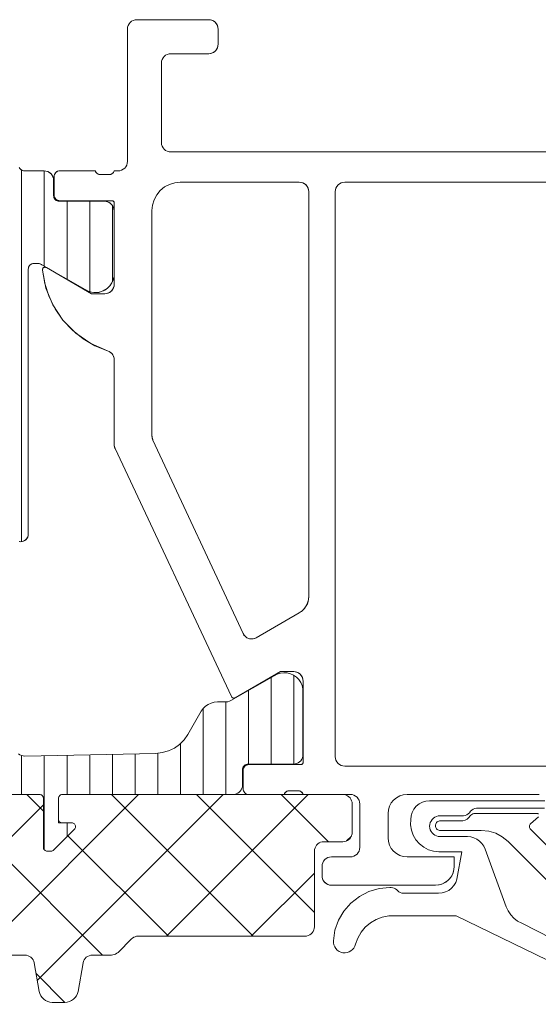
# Model space of a CAD drawing. Header units: metres. Extents: x 69 to 122.5, y -21.4 to -4.6.
# Tile 127 of 250: x 77.3975 to 77.425, y -12.347 to -12.2949. Entities that reach past the tile are written whole.
import ezdxf

# ---------------------------------------------------------------- set-up
doc = ezdxf.new("R2010")
doc.units = ezdxf.units.M
doc.header["$LTSCALE"] = 0.02
doc.layers.add('032_Metallarbeiten-Fenster', color=7, linetype='Continuous', lineweight=5)

msp = doc.modelspace()

# ---------------------------------------------------------------- linework, layer by layer
at = {"layer": '032_Metallarbeiten-Fenster', "color": 251, "linetype": 'Continuous', "lineweight": 9, "true_color": 0x555555}
for p, q in [((77.3976, -12.322532), (77.3976, -12.302874)), ((77.3988, -12.307954), (77.3988, -12.302916)), ((77.4, -12.308647), (77.4, -12.304525)), ((77.4012, -12.309311), (77.4012, -12.304525)), ((77.4024, -12.308784), (77.4024, -12.30474)), ((77.4108, -12.334305), (77.4108, -12.329722)), ((77.412, -12.334304), (77.412, -12.329605)), ((77.4096, -12.334305), (77.4096, -12.330415)), ((77.4084, -12.335915), (77.4084, -12.331015)), ((77.4072, -12.335915), (77.4072, -12.331376)), ((77.406, -12.335915), (77.406, -12.333222)), ((77.3976, -12.335915), (77.3976, -12.333856)), ((77.3988, -12.338847), (77.3988, -12.333859)), ((77.4, -12.335915), (77.4, -12.333834)), ((77.4012, -12.335915), (77.4012, -12.33381)), ((77.4024, -12.335915), (77.4024, -12.333785)), ((77.4036, -12.335915), (77.4036, -12.333761)), ((77.4048, -12.335915), (77.4048, -12.333728)), ((77.401881, -12.344415), (77.393381, -12.335915)), ((77.39592, -12.34378), (77.403784, -12.335915)), ((77.39875, -12.336794), (77.397871, -12.335915)), ((77.398426, -12.345764), (77.408274, -12.335915)), ((77.409861, -12.343415), (77.402361, -12.335915)), ((77.405264, -12.343415), (77.412764, -12.335915)), ((77.413099, -12.342163), (77.406851, -12.335915)), ((77.413841, -12.338415), (77.411341, -12.335915)), ((77.391794, -12.343415), (77.39875, -12.336459)), ((77.4, -12.338148), (77.4, -12.337415)), ((77.405371, -12.343415), (77.400052, -12.338096)), ((77.414798, -12.338372), (77.415055, -12.338114)), ((77.409755, -12.343415), (77.413099, -12.340071)), ((77.399891, -12.346915), (77.398359, -12.345383))]:
    msp.add_line(p, q, dxfattribs=at)
at = {"layer": '032_Metallarbeiten-Fenster', "lineweight": 13}
for points in [[(77.4315, -12.301915), (77.405499, -12.301915), (77.405499, -12.301915), (77.405402, -12.301906), (77.405308, -12.301877), (77.405222, -12.301831), (77.405146, -12.301769), (77.405084, -12.301693), (77.405038, -12.301606), (77.405009, -12.301513), (77.405, -12.301415), (77.405, -12.297215), (77.405, -12.297215), (77.405009, -12.297118), (77.405038, -12.297024), (77.405084, -12.296937), (77.405146, -12.296862), (77.405222, -12.296799), (77.405308, -12.296753), (77.405402, -12.296725), (77.4055, -12.296715), (77.4075, -12.296715), (77.4075, -12.296715), (77.407586, -12.296708), (77.407671, -12.296685), (77.40775, -12.296648), (77.407821, -12.296598), (77.407883, -12.296537), (77.407933, -12.296465), (77.407969, -12.296386), (77.407992, -12.296302), (77.408, -12.296215), (77.408, -12.295415), (77.408, -12.295415), (77.407992, -12.295328), (77.407969, -12.295244), (77.407933, -12.295165), (77.407883, -12.295094), (77.407821, -12.295032), (77.40775, -12.294982), (77.407671, -12.294945), (77.407586, -12.294923), (77.4075, -12.294915), (77.4037, -12.294915), (77.4037, -12.294915), (77.403602, -12.294925), (77.403508, -12.294953), (77.403422, -12.294999), (77.403346, -12.295062), (77.403284, -12.295137), (77.403238, -12.295224), (77.403209, -12.295318), (77.4032, -12.295415), (77.4032, -12.302415), (77.4032, -12.302415), (77.40319, -12.302513), (77.403161, -12.302607), (77.403115, -12.302693), (77.403053, -12.302769), (77.402977, -12.302831), (77.402891, -12.302877), (77.402797, -12.302906), (77.4027, -12.302915), (77.4025, -12.302915), (77.4025, -12.302915), (77.402481, -12.302963), (77.402453, -12.303007), (77.402417, -12.303045), (77.402376, -12.303076), (77.402329, -12.303098), (77.402279, -12.303111), (77.402227, -12.303115), (77.401773, -12.303115), (77.401773, -12.303115), (77.401721, -12.303111), (77.401671, -12.303098), (77.401624, -12.303076), (77.401583, -12.303045), (77.401547, -12.303007), (77.401519, -12.302963), (77.4015, -12.302915), (77.39962, -12.302915), (77.39962, -12.302915), (77.399568, -12.30292), (77.399517, -12.302933), (77.39947, -12.302955), (77.399427, -12.302985), (77.39939, -12.303022), (77.39936, -12.303065), (77.399338, -12.303113), (77.399325, -12.303163), (77.39932, -12.303215), (77.39932, -12.304195), (77.39932, -12.304195), (77.399326, -12.304254), (77.399343, -12.30431), (77.399371, -12.304362), (77.399408, -12.304407), (77.399453, -12.304445), (77.399505, -12.304472), (77.399561, -12.304489), (77.39962, -12.304495), (77.40238, -12.304495), (77.40238, -12.304495), (77.402401, -12.304497), (77.402421, -12.304502), (77.40244, -12.304511), (77.402457, -12.304523), (77.402472, -12.304538), (77.402484, -12.304555), (77.402493, -12.304574), (77.402498, -12.304594), (77.4025, -12.304615), (77.4025, -12.308915), (77.4025, -12.308915), (77.402492, -12.309002), (77.40247, -12.309086), (77.402433, -12.309165), (77.402383, -12.309237), (77.402321, -12.309298), (77.40225, -12.309348), (77.402171, -12.309385), (77.402087, -12.309408), (77.402, -12.309415), (77.4013, -12.309415), (77.398907, -12.308034), (77.398907, -12.308034), (77.398884, -12.308023), (77.39886, -12.308017), (77.398835, -12.308015), (77.39881, -12.308018), (77.398786, -12.308026), (77.398763, -12.308037), (77.398743, -12.308053), (77.398727, -12.308072), (77.398714, -12.308093), (77.398705, -12.308117), (77.3987, -12.308142), (77.398701, -12.308167), (77.398701, -12.308167), (77.398888, -12.309116), (77.399255, -12.310011), (77.399787, -12.310819), (77.400465, -12.31151), (77.401264, -12.312056), (77.402152, -12.312439), (77.402152, -12.312439), (77.402235, -12.312474), (77.40231, -12.312523), (77.402375, -12.312585), (77.402428, -12.312658), (77.402467, -12.312739), (77.402491, -12.312825), (77.4025, -12.312915), (77.4025, -12.317394), (77.4025, -12.317394), (77.402505, -12.317467), (77.402521, -12.317538), (77.402546, -12.317606), (77.408713, -12.330736), (77.408713, -12.330736), (77.408726, -12.330758), (77.408743, -12.330777), (77.408762, -12.330793), (77.408785, -12.330805), (77.408809, -12.330812), (77.408834, -12.330815), (77.40886, -12.330814), (77.408884, -12.330807), (77.408907, -12.330797), (77.4113, -12.329415), (77.412, -12.329415), (77.412, -12.329415), (77.412087, -12.329423), (77.412171, -12.329445), (77.41225, -12.329482), (77.412321, -12.329532), (77.412383, -12.329594), (77.412433, -12.329665), (77.41247, -12.329744), (77.412492, -12.329828), (77.4125, -12.329915), (77.4125, -12.334215), (77.4125, -12.334215), (77.412498, -12.334236), (77.412493, -12.334256), (77.412484, -12.334275), (77.412472, -12.334292), (77.412457, -12.334307), (77.41244, -12.334319), (77.412421, -12.334328), (77.412401, -12.334333), (77.41238, -12.334335), (77.40962, -12.334335), (77.40962, -12.334335), (77.409568, -12.33434), (77.409517, -12.334353), (77.40947, -12.334375), (77.409427, -12.334405), (77.40939, -12.334442), (77.40936, -12.334485), (77.409338, -12.334533), (77.409325, -12.334583), (77.40932, -12.334635), (77.40932, -12.335615), (77.40932, -12.335615), (77.409326, -12.335674), (77.409343, -12.33573), (77.409371, -12.335782), (77.409408, -12.335827), (77.409453, -12.335865), (77.409505, -12.335892), (77.409561, -12.335909), (77.40962, -12.335915), (77.4115, -12.335915), (77.4115, -12.335915), (77.411519, -12.335867), (77.411547, -12.335823), (77.411583, -12.335785), (77.411624, -12.335755), (77.411671, -12.335732), (77.411721, -12.335719), (77.411773, -12.335715), (77.412227, -12.335715), (77.412227, -12.335715), (77.412279, -12.335719), (77.412329, -12.335732), (77.412376, -12.335755), (77.412417, -12.335785), (77.412453, -12.335823), (77.412481, -12.335867), (77.4125, -12.335915), (77.415, -12.335915), (77.415, -12.335915), (77.415097, -12.335925), (77.415191, -12.335953), (77.415277, -12.336), (77.415353, -12.336062), (77.415415, -12.336138), (77.415461, -12.336224), (77.41549, -12.336318), (77.4155, -12.336415), (77.4155, -12.338716), (77.4155, -12.338716), (77.41549, -12.338813), (77.415461, -12.338907), (77.415415, -12.338993), (77.415353, -12.339069), (77.415277, -12.339131), (77.415191, -12.339178), (77.415097, -12.339206), (77.415, -12.339216), (77.414, -12.339216), (77.414, -12.339216), (77.413902, -12.339225), (77.413808, -12.339254), (77.413722, -12.3393), (77.413646, -12.339362), (77.413584, -12.339438), (77.413538, -12.339524), (77.413509, -12.339618), (77.4135, -12.339716), (77.4135, -12.340216), (77.4135, -12.340216), (77.413507, -12.340302), (77.41353, -12.340386), (77.413566, -12.340465), (77.413616, -12.340537), (77.413678, -12.340598), (77.413749, -12.340648), (77.413828, -12.340685), (77.413912, -12.340708), (77.413999, -12.340715), (77.419499, -12.340715), (77.419499, -12.340715), (77.419673, -12.3407), (77.419842, -12.340655), (77.42, -12.340581), (77.420142, -12.340481), (77.420266, -12.340358), (77.420366, -12.340215), (77.420439, -12.340057), (77.420484, -12.339889), (77.420499, -12.339715), (77.4205, -12.339215), (77.418, -12.339215), (77.418, -12.339215), (77.417804, -12.339196), (77.417617, -12.339139), (77.417444, -12.339047), (77.417292, -12.338922), (77.417168, -12.338771), (77.417076, -12.338598), (77.417019, -12.33841), (77.417, -12.338215), (77.417, -12.336915), (77.417, -12.336915), (77.417019, -12.33672), (77.417076, -12.336532), (77.417168, -12.33636), (77.417292, -12.336208), (77.417444, -12.336084), (77.417617, -12.335991), (77.417804, -12.335934), (77.418, -12.335915), (77.425, -12.335915)], [(77.397481, -12.322531), (77.39755, -12.322537), (77.39755, -12.322537), (77.397619, -12.322531), (77.397687, -12.322513), (77.39775, -12.322483), (77.397807, -12.322443), (77.397856, -12.322394), (77.397896, -12.322337), (77.397926, -12.322274), (77.397944, -12.322206), (77.39795, -12.322137), (77.39795, -12.308115), (77.39795, -12.308115), (77.397955, -12.308063), (77.397968, -12.308013), (77.39799, -12.307965), (77.39802, -12.307922), (77.398057, -12.307885), (77.3981, -12.307855), (77.398147, -12.307833), (77.398198, -12.30782), (77.39825, -12.307815), (77.398426, -12.307815), (77.398426, -12.307815), (77.398513, -12.307823), (77.398597, -12.307845), (77.398676, -12.307882), (77.40096, -12.309201), (77.40096, -12.309201), (77.401121, -12.309285), (77.401294, -12.309338), (77.401474, -12.309359), (77.401655, -12.309347), (77.401831, -12.309303), (77.401996, -12.309228), (77.402145, -12.309124), (77.402273, -12.308994), (77.402375, -12.308844), (77.402448, -12.308678), (77.40249, -12.308502), (77.40249, -12.305025), (77.40249, -12.305025), (77.402482, -12.304938), (77.40246, -12.304854), (77.402423, -12.304775), (77.402373, -12.304704), (77.402311, -12.304642), (77.40224, -12.304592), (77.402161, -12.304555), (77.402077, -12.304533), (77.40199, -12.304525), (77.39959, -12.304526), (77.39959, -12.304526), (77.399538, -12.304521), (77.399487, -12.304507), (77.39944, -12.304485), (77.399397, -12.304455), (77.39936, -12.304418), (77.39933, -12.304376), (77.399308, -12.304328), (77.399295, -12.304278), (77.39929, -12.304226), (77.39929, -12.303415), (77.39929, -12.303415), (77.399282, -12.303328), (77.39926, -12.303244), (77.399223, -12.303165), (77.399173, -12.303094), (77.399111, -12.303032), (77.39904, -12.302982), (77.398961, -12.302945), (77.398877, -12.302923), (77.39879, -12.302915), (77.39775, -12.302915), (77.39775, -12.302915), (77.397698, -12.302911), (77.397647, -12.302897), (77.3976, -12.302875), (77.397557, -12.302845), (77.39752, -12.302808), (77.39749, -12.302765)], [(77.432799, -12.303515), (77.4147, -12.303515), (77.4147, -12.303515), (77.414602, -12.303525), (77.414508, -12.303553), (77.414422, -12.303599), (77.414346, -12.303662), (77.414284, -12.303737), (77.414238, -12.303824), (77.414209, -12.303918), (77.4142, -12.304015), (77.4142, -12.333915), (77.4142, -12.333915), (77.414209, -12.334013), (77.414238, -12.334106), (77.414284, -12.334193), (77.414346, -12.334269), (77.414422, -12.334331), (77.414508, -12.334377), (77.414602, -12.334406), (77.4147, -12.334415), (77.432799, -12.334415)], [(77.36395, -12.335915), (77.39855, -12.335915), (77.39855, -12.335915), (77.398585, -12.335918), (77.398618, -12.335927), (77.39865, -12.335942), (77.398679, -12.335962), (77.398703, -12.335987), (77.398723, -12.336015), (77.398738, -12.336047), (77.398747, -12.33608), (77.39875, -12.336115), (77.39875, -12.338715), (77.39875, -12.338715), (77.398753, -12.33875), (77.398762, -12.338784), (77.398777, -12.338815), (77.398797, -12.338844), (77.398821, -12.338868), (77.39885, -12.338888), (77.398882, -12.338903), (77.398915, -12.338912), (77.39895, -12.338915), (77.39915, -12.338915), (77.39915, -12.338915), (77.399189, -12.338911), (77.399227, -12.3389), (77.399261, -12.338881), (77.399291, -12.338857), (77.400391, -12.337757), (77.400391, -12.337757), (77.400416, -12.337726), (77.400435, -12.337692), (77.400446, -12.337654), (77.40045, -12.337615), (77.400446, -12.337576), (77.400435, -12.337539), (77.400416, -12.337504), (77.400391, -12.337474), (77.400361, -12.337449), (77.400327, -12.33743), (77.400289, -12.337419), (77.40025, -12.337415), (77.39975, -12.337415), (77.39975, -12.337415), (77.399711, -12.337411), (77.399673, -12.3374), (77.399639, -12.337381), (77.399609, -12.337357), (77.399584, -12.337326), (77.399565, -12.337292), (77.399554, -12.337254), (77.39955, -12.337215), (77.39955, -12.336115), (77.39955, -12.336115), (77.399553, -12.33608), (77.399562, -12.336047), (77.399577, -12.336015), (77.399597, -12.335987), (77.399621, -12.335962), (77.39965, -12.335942), (77.399682, -12.335927), (77.399715, -12.335918), (77.39975, -12.335915), (77.40879, -12.335915), (77.40879, -12.335915), (77.408877, -12.335908), (77.408961, -12.335885), (77.40904, -12.335848), (77.409111, -12.335798), (77.409173, -12.335737), (77.409223, -12.335665), (77.40926, -12.335586), (77.409282, -12.335502), (77.40929, -12.335415), (77.40929, -12.334605), (77.40929, -12.334605), (77.409295, -12.334553), (77.409308, -12.334502), (77.40933, -12.334455), (77.40936, -12.334412), (77.409397, -12.334375), (77.40944, -12.334345), (77.409487, -12.334323), (77.409538, -12.334309), (77.40959, -12.334305), (77.41199, -12.334305), (77.41199, -12.334305), (77.412077, -12.334298), (77.412161, -12.334275), (77.41224, -12.334238), (77.412311, -12.334188), (77.412373, -12.334127), (77.412423, -12.334055), (77.41246, -12.333976), (77.412482, -12.333892), (77.41249, -12.333805), (77.41249, -12.330329), (77.41249, -12.330329), (77.412448, -12.330152), (77.412375, -12.329986), (77.412273, -12.329836), (77.412145, -12.329707), (77.411996, -12.329603), (77.411831, -12.329527), (77.411655, -12.329483), (77.411474, -12.329471), (77.411294, -12.329492), (77.411121, -12.329546), (77.41096, -12.32963), (77.408676, -12.330948), (77.408676, -12.330948), (77.408595, -12.330986), (77.40851, -12.331008), (77.408421, -12.331015), (77.407969, -12.331015), (77.407969, -12.331015), (77.407795, -12.33103), (77.407626, -12.331076), (77.407469, -12.331149), (77.407326, -12.331249), (77.407202, -12.331372), (77.407102, -12.331515), (77.406396, -12.332739), (77.406396, -12.332739), (77.406201, -12.333019), (77.40596, -12.333262), (77.405682, -12.33346), (77.405374, -12.333609), (77.405045, -12.333702), (77.404705, -12.333738), (77.39776, -12.33388), (77.39776, -12.33388), (77.397672, -12.333874), (77.397586, -12.333853), (77.397506, -12.333817), (77.397433, -12.333767)], [(77.396762, -12.344415), (77.397768, -12.344415), (77.397768, -12.344415), (77.397855, -12.344423), (77.39794, -12.344445), (77.398018, -12.344482), (77.39809, -12.344532), (77.398152, -12.344594), (77.398202, -12.344665), (77.398238, -12.344744), (77.398261, -12.344828), (77.398527, -12.346337), (77.398527, -12.346337), (77.398558, -12.346455), (77.39861, -12.346565), (77.39868, -12.346665), (77.398766, -12.346751), (77.398866, -12.346821), (77.398977, -12.346873), (77.399095, -12.346905), (77.399216, -12.346915), (77.399894, -12.346915), (77.399894, -12.346915), (77.400016, -12.346905), (77.400134, -12.346873), (77.400244, -12.346821), (77.400344, -12.346751), (77.40043, -12.346665), (77.4005, -12.346565), (77.400552, -12.346455), (77.400584, -12.346337), (77.400849, -12.344828), (77.400849, -12.344828), (77.400872, -12.344744), (77.400909, -12.344665), (77.400959, -12.344594), (77.40102, -12.344532), (77.401092, -12.344482), (77.401171, -12.344445), (77.401255, -12.344423), (77.401342, -12.344415), (77.402348, -12.344415), (77.402348, -12.344415), (77.402426, -12.344409), (77.402503, -12.344391), (77.402575, -12.344361), (77.402642, -12.34432), (77.402702, -12.344269), (77.403409, -12.343562), (77.403409, -12.343562), (77.403468, -12.343511), (77.403535, -12.34347), (77.403608, -12.34344), (77.403684, -12.343421), (77.403762, -12.343415), (77.412599, -12.343415), (77.412599, -12.343415), (77.412685, -12.343408), (77.41277, -12.343385), (77.412849, -12.343348), (77.41292, -12.343298), (77.412982, -12.343237), (77.413032, -12.343165), (77.413069, -12.343086), (77.413091, -12.343002), (77.413099, -12.342915), (77.413099, -12.338915), (77.413099, -12.338915), (77.413106, -12.338828), (77.413129, -12.338744), (77.413166, -12.338665), (77.413216, -12.338594), (77.413277, -12.338532), (77.413349, -12.338482), (77.413428, -12.338445), (77.413512, -12.338423), (77.413599, -12.338415), (77.414599, -12.338415), (77.414599, -12.338415), (77.414685, -12.338408), (77.41477, -12.338385), (77.414849, -12.338348), (77.41492, -12.338298), (77.414982, -12.338237), (77.415032, -12.338165), (77.415069, -12.338086), (77.415091, -12.338002), (77.415099, -12.337915), (77.415099, -12.336415), (77.415099, -12.336415), (77.415091, -12.336328), (77.415069, -12.336244), (77.415032, -12.336165), (77.414982, -12.336094), (77.41492, -12.336032), (77.414849, -12.335982), (77.41477, -12.335945), (77.414685, -12.335923), (77.414599, -12.335915), (77.39975, -12.335915), (77.39975, -12.335915), (77.399715, -12.335918), (77.399682, -12.335927), (77.39965, -12.335942), (77.399621, -12.335962), (77.399597, -12.335987), (77.399577, -12.336015), (77.399562, -12.336047), (77.399553, -12.33608), (77.39955, -12.336115), (77.39955, -12.337415), (77.40025, -12.337415), (77.40025, -12.337415), (77.400289, -12.337419), (77.400327, -12.33743), (77.400361, -12.337449), (77.400391, -12.337474), (77.400416, -12.337504), (77.400435, -12.337539), (77.400446, -12.337576), (77.40045, -12.337615), (77.400446, -12.337654), (77.400435, -12.337692), (77.400416, -12.337726), (77.400391, -12.337757), (77.399291, -12.338857), (77.399291, -12.338857), (77.399261, -12.338881), (77.399227, -12.3389), (77.399189, -12.338911), (77.39915, -12.338915), (77.39895, -12.338915), (77.39895, -12.338915), (77.398915, -12.338912), (77.398882, -12.338903), (77.39885, -12.338888), (77.398821, -12.338868), (77.398797, -12.338844), (77.398777, -12.338815), (77.398762, -12.338784), (77.398753, -12.33875), (77.39875, -12.338715), (77.39875, -12.336115), (77.39875, -12.336115), (77.398747, -12.33608), (77.398738, -12.336047), (77.398723, -12.336015), (77.398703, -12.335987), (77.398679, -12.335962), (77.39865, -12.335942), (77.398618, -12.335927), (77.398585, -12.335918), (77.39855, -12.335915), (77.36395, -12.335915)], [(77.430235, -12.347019), (77.420597, -12.342344), (77.417035, -12.342344), (77.417035, -12.342344), (77.41669, -12.342407), (77.416361, -12.342529), (77.416058, -12.342707), (77.415792, -12.342935), (77.415569, -12.343206), (77.415397, -12.343512), (77.415281, -12.343843), (77.415281, -12.343843), (77.415244, -12.343947), (77.415189, -12.344043), (77.415117, -12.344127), (77.415031, -12.344196), (77.414933, -12.344248), (77.414828, -12.344282), (77.414718, -12.344295), (77.414608, -12.344289), (77.414608, -12.344289), (77.414501, -12.344262), (77.4144, -12.344216), (77.41431, -12.344152), (77.414233, -12.344073), (77.414172, -12.343981), (77.414128, -12.343879), (77.414104, -12.343772), (77.4141, -12.343661), (77.4141, -12.343661), (77.414186, -12.343103), (77.414375, -12.342571), (77.41466, -12.342084), (77.415032, -12.34166), (77.415477, -12.341313), (77.41598, -12.341055), (77.416522, -12.340897), (77.417084, -12.340844), (77.417084, -12.340844), (77.417164, -12.340841), (77.417243, -12.340852), (77.417319, -12.340874), (77.41739, -12.340909), (77.417455, -12.340955), (77.417455, -12.340955), (77.41751, -12.341015), (77.417573, -12.341065), (77.417644, -12.341104), (77.41772, -12.34113), (77.4178, -12.341144), (77.419674, -12.341144), (77.419674, -12.341144), (77.419859, -12.341127), (77.420039, -12.341075), (77.420206, -12.340991), (77.420354, -12.340877), (77.420478, -12.340738), (77.420575, -12.340578), (77.420639, -12.340403), (77.420897, -12.338944), (77.419689, -12.338944), (77.419689, -12.338944), (77.419406, -12.338916), (77.419134, -12.338836), (77.418882, -12.338706), (77.418659, -12.338532), (77.418472, -12.338319), (77.418328, -12.338074), (77.418232, -12.337808), (77.418188, -12.337528), (77.418197, -12.337244), (77.418197, -12.337244), (77.418216, -12.337049), (77.418273, -12.336861), (77.418365, -12.336689), (77.41849, -12.336537), (77.418641, -12.336413), (77.418814, -12.33632), (77.419002, -12.336263), (77.419197, -12.336244), (77.425303, -12.336244)], [(77.425269, -12.336644), (77.421684, -12.336644), (77.421593, -12.336661), (77.421507, -12.336694), (77.421429, -12.336743), (77.421361, -12.336805), (77.421361, -12.336805), (77.421308, -12.33688), (77.421242, -12.336944), (77.421164, -12.336994), (77.421079, -12.337028), (77.420989, -12.337045), (77.420897, -12.337044), (77.419747, -12.337044), (77.419747, -12.337044), (77.419651, -12.337052), (77.419559, -12.337077), (77.419472, -12.337118), (77.419393, -12.337173), (77.419325, -12.337241), (77.41927, -12.337319), (77.41923, -12.337406), (77.419205, -12.337499), (77.419197, -12.337594), (77.419197, -12.337594), (77.419205, -12.33769), (77.41923, -12.337782), (77.41927, -12.337869), (77.419325, -12.337948), (77.419393, -12.338015), (77.419472, -12.33807), (77.419559, -12.338111), (77.419651, -12.338136), (77.419747, -12.338144), (77.421197, -12.338144), (77.421197, -12.338144), (77.42137, -12.338159), (77.421539, -12.338204), (77.421697, -12.338278), (77.421839, -12.338378), (77.421963, -12.338501), (77.422063, -12.338644), (77.422136, -12.338802), (77.423246, -12.341855), (77.423246, -12.341855), (77.423349, -12.342079), (77.423487, -12.342283), (77.423657, -12.342462), (77.423854, -12.342611), (77.424073, -12.342725), (77.431229, -12.346379)], [(77.424956, -12.336943), (77.424941, -12.336932), (77.424925, -12.336924), (77.424907, -12.336919), (77.424888, -12.336917), (77.42159, -12.336917), (77.42159, -12.336917), (77.421532, -12.336923), (77.421475, -12.33694), (77.421424, -12.336967), (77.421378, -12.337005), (77.421341, -12.33705), (77.421341, -12.33705), (77.421266, -12.337141), (77.421175, -12.337216), (77.421071, -12.337271), (77.420959, -12.337305), (77.420842, -12.337317), (77.41977, -12.337317), (77.41977, -12.337317), (77.419724, -12.337318), (77.41968, -12.337328), (77.419638, -12.337345), (77.4196, -12.33737), (77.419567, -12.337401), (77.41954, -12.337437), (77.41952, -12.337478), (77.419508, -12.337522), (77.419504, -12.337567), (77.419504, -12.337567), (77.419508, -12.337612), (77.41952, -12.337656), (77.41954, -12.337697), (77.419567, -12.337733), (77.4196, -12.337764), (77.419638, -12.337789), (77.41968, -12.337806), (77.419724, -12.337816), (77.41977, -12.337817), (77.421933, -12.337817), (77.421933, -12.337817), (77.422323, -12.337855), (77.422698, -12.337969), (77.423044, -12.338154), (77.423347, -12.338403), (77.428982, -12.344038)], [(77.427516, -12.340738), (77.424536, -12.337753), (77.424536, -12.337753), (77.424513, -12.337726), (77.424496, -12.337694), (77.424484, -12.33766), (77.424478, -12.337625), (77.424479, -12.337589), (77.424487, -12.337554), (77.4245, -12.33752), (77.424519, -12.33749), (77.424544, -12.337464), (77.424955, -12.337091)]]:
    msp.add_lwpolyline(points, dxfattribs=at)
at = {"layer": '032_Metallarbeiten-Fenster', "linetype": 'Continuous', "lineweight": 13}
for points in [[(77.4315, -12.301915), (77.405499, -12.301915), (77.405402, -12.301906), (77.405308, -12.301877), (77.405222, -12.301831), (77.405146, -12.301769), (77.405084, -12.301693), (77.405038, -12.301606), (77.405009, -12.301513), (77.405, -12.301415), (77.405, -12.297215), (77.405009, -12.297118), (77.405038, -12.297024), (77.405084, -12.296937), (77.405146, -12.296862), (77.405222, -12.296799), (77.405308, -12.296753), (77.405402, -12.296725), (77.4055, -12.296715), (77.4075, -12.296715), (77.407597, -12.296706), (77.407691, -12.296677), (77.407777, -12.296631), (77.407853, -12.296569), (77.407915, -12.296493), (77.407962, -12.296406), (77.40799, -12.296313), (77.408, -12.296215), (77.408, -12.295415), (77.40799, -12.295318), (77.407961, -12.295224), (77.407915, -12.295137), (77.407853, -12.295062), (77.407777, -12.294999), (77.407691, -12.294953), (77.407597, -12.294925), (77.4075, -12.294915), (77.4037, -12.294915), (77.403602, -12.294925), (77.403508, -12.294953), (77.403422, -12.294999), (77.403346, -12.295062), (77.403284, -12.295137), (77.403238, -12.295224), (77.403209, -12.295318), (77.4032, -12.295415), (77.4032, -12.302415), (77.40319, -12.302513), (77.403161, -12.302607), (77.403115, -12.302693), (77.403053, -12.302769), (77.402977, -12.302831), (77.402891, -12.302877), (77.402797, -12.302906), (77.4027, -12.302915), (77.4025, -12.302915), (77.402484, -12.302958), (77.402461, -12.302997), (77.402432, -12.303032), (77.402397, -12.303061), (77.402359, -12.303085), (77.402316, -12.303102), (77.402272, -12.303112), (77.402227, -12.303115), (77.401773, -12.303115), (77.401728, -12.303112), (77.401684, -12.303102), (77.401642, -12.303085), (77.401603, -12.303061), (77.401568, -12.303032), (77.401539, -12.302997), (77.401516, -12.302958), (77.4015, -12.302915), (77.39962, -12.302915), (77.399561, -12.302921), (77.399505, -12.302938), (77.399453, -12.302966), (77.399408, -12.303003), (77.399371, -12.303049), (77.399343, -12.3031), (77.399326, -12.303157), (77.39932, -12.303215), (77.39932, -12.304195), (77.399326, -12.304254), (77.399343, -12.30431), (77.399371, -12.304362), (77.399408, -12.304407), (77.399453, -12.304445), (77.399505, -12.304472), (77.399561, -12.304489), (77.39962, -12.304495), (77.40238, -12.304495), (77.402403, -12.304497), (77.402426, -12.304504), (77.402447, -12.304515), (77.402465, -12.30453), (77.40248, -12.304549), (77.402491, -12.304569), (77.402498, -12.304592), (77.4025, -12.304615), (77.4025, -12.308915), (77.40249, -12.309013), (77.402462, -12.309107), (77.402416, -12.309193), (77.402354, -12.309269), (77.402278, -12.309331), (77.402191, -12.309377), (77.402098, -12.309406), (77.402, -12.309415), (77.4013, -12.309415), (77.398907, -12.308034), (77.398872, -12.308019), (77.398835, -12.308015), (77.398797, -12.308021), (77.398763, -12.308037), (77.398735, -12.308062), (77.398714, -12.308093), (77.398702, -12.308129), (77.398701, -12.308167), (77.398824, -12.308882), (77.39905, -12.309573), (77.399373, -12.310223), (77.399787, -12.310819), (77.400284, -12.31135), (77.400851, -12.311802), (77.401479, -12.312168), (77.402152, -12.312439), (77.402225, -12.312469), (77.402292, -12.31251), (77.402352, -12.312561), (77.402404, -12.31262), (77.402445, -12.312687), (77.402475, -12.31276), (77.402493, -12.312836), (77.4025, -12.312915), (77.4025, -12.317394), (77.4025, -12.317422), (77.402503, -12.317449), (77.402506, -12.317476), (77.402511, -12.317503), (77.402518, -12.317529), (77.402526, -12.317555), (77.402536, -12.317581), (77.402546, -12.317606), (77.408713, -12.330736), (77.408728, -12.33076), (77.408747, -12.330781), (77.408771, -12.330798), (77.408797, -12.330809), (77.408825, -12.330815), (77.408853, -12.330814), (77.408881, -12.330808), (77.408907, -12.330797), (77.4113, -12.329415), (77.412, -12.329415), (77.412098, -12.329425), (77.412191, -12.329453), (77.412278, -12.329499), (77.412354, -12.329562), (77.412416, -12.329637), (77.412462, -12.329724), (77.41249, -12.329818), (77.4125, -12.329915), (77.4125, -12.334215), (77.412498, -12.334239), (77.412491, -12.334261), (77.41248, -12.334282), (77.412465, -12.3343), (77.412447, -12.334315), (77.412426, -12.334326), (77.412403, -12.334333), (77.41238, -12.334335), (77.40962, -12.334335), (77.409561, -12.334341), (77.409505, -12.334358), (77.409453, -12.334386), (77.409408, -12.334423), (77.409371, -12.334469), (77.409343, -12.33452), (77.409326, -12.334577), (77.40932, -12.334635), (77.40932, -12.335615), (77.409326, -12.335674), (77.409343, -12.33573), (77.409371, -12.335782), (77.409408, -12.335827), (77.409453, -12.335865), (77.409505, -12.335892), (77.409561, -12.335909), (77.40962, -12.335915), (77.4115, -12.335915), (77.411516, -12.335873), (77.411539, -12.335834), (77.411568, -12.335799), (77.411603, -12.335769), (77.411642, -12.335745), (77.411684, -12.335728), (77.411728, -12.335718), (77.411773, -12.335715), (77.412227, -12.335715), (77.412272, -12.335718), (77.412316, -12.335728), (77.412359, -12.335745), (77.412397, -12.335769), (77.412432, -12.335799), (77.412461, -12.335834), (77.412484, -12.335873), (77.4125, -12.335915), (77.415, -12.335915), (77.415097, -12.335925), (77.415191, -12.335953), (77.415277, -12.336), (77.415353, -12.336062), (77.415415, -12.336138), (77.415461, -12.336224), (77.41549, -12.336318), (77.4155, -12.336415), (77.4155, -12.338716), (77.41549, -12.338813), (77.415461, -12.338907), (77.415415, -12.338993), (77.415353, -12.339069), (77.415277, -12.339131), (77.415191, -12.339178), (77.415097, -12.339206), (77.415, -12.339216), (77.414, -12.339216), (77.413902, -12.339225), (77.413808, -12.339254), (77.413722, -12.3393), (77.413646, -12.339362), (77.413584, -12.339438), (77.413538, -12.339524), (77.413509, -12.339618), (77.4135, -12.339716), (77.4135, -12.340216), (77.413509, -12.340313), (77.413538, -12.340407), (77.413584, -12.340493), (77.413646, -12.340569), (77.413722, -12.340631), (77.413808, -12.340677), (77.413902, -12.340706), (77.413999, -12.340715), (77.419499, -12.340715), (77.419695, -12.340696), (77.419882, -12.340639), (77.420055, -12.340547), (77.420207, -12.340422), (77.420331, -12.340271), (77.420423, -12.340098), (77.42048, -12.33991), (77.420499, -12.339715), (77.4205, -12.339215), (77.418, -12.339215), (77.417804, -12.339196), (77.417617, -12.339139), (77.417444, -12.339047), (77.417292, -12.338922), (77.417168, -12.338771), (77.417076, -12.338598), (77.417019, -12.33841), (77.417, -12.338215), (77.417, -12.336915), (77.417019, -12.33672), (77.417076, -12.336532), (77.417168, -12.33636), (77.417292, -12.336208), (77.417444, -12.336084), (77.417617, -12.335991), (77.417804, -12.335934), (77.418, -12.335915), (77.425, -12.335915)], [(77.397472, -12.322529), (77.39755, -12.322537), (77.397628, -12.322529), (77.397703, -12.322507), (77.397772, -12.32247), (77.397833, -12.32242), (77.397883, -12.322359), (77.39792, -12.32229), (77.397942, -12.322215), (77.39795, -12.322137), (77.39795, -12.308115), (77.397956, -12.308057), (77.397973, -12.308), (77.398001, -12.307949), (77.398038, -12.307903), (77.398083, -12.307866), (77.398135, -12.307838), (77.398191, -12.307821), (77.39825, -12.307815), (77.398426, -12.307815), (77.398459, -12.307816), (77.398491, -12.307819), (77.398523, -12.307825), (77.398555, -12.307832), (77.398587, -12.307842), (77.398617, -12.307853), (77.398647, -12.307867), (77.398676, -12.307882), (77.40096, -12.309201), (77.401184, -12.309308), (77.401429, -12.309357), (77.401678, -12.309344), (77.401916, -12.309269), (77.402128, -12.309138), (77.402301, -12.308959), (77.402424, -12.308742), (77.40249, -12.308502), (77.40249, -12.305025), (77.40248, -12.304928), (77.402452, -12.304834), (77.402406, -12.304747), (77.402344, -12.304672), (77.402268, -12.304609), (77.402181, -12.304563), (77.402088, -12.304535), (77.40199, -12.304525), (77.39959, -12.304526), (77.399531, -12.30452), (77.399475, -12.304503), (77.399423, -12.304475), (77.399378, -12.304438), (77.399341, -12.304392), (77.399313, -12.30434), (77.399296, -12.304284), (77.39929, -12.304226), (77.39929, -12.303415), (77.39928, -12.303318), (77.399252, -12.303224), (77.399206, -12.303137), (77.399144, -12.303062), (77.399068, -12.302999), (77.398981, -12.302953), (77.398888, -12.302925), (77.39879, -12.302915), (77.39775, -12.302915), (77.397691, -12.302909), (77.397635, -12.302892), (77.397583, -12.302865), (77.397538, -12.302827), (77.397501, -12.302782), (77.397473, -12.30273)], [(77.432799, -12.334415), (77.4147, -12.334415), (77.414602, -12.334406), (77.414508, -12.334377), (77.414422, -12.334331), (77.414346, -12.334269), (77.414284, -12.334193), (77.414238, -12.334106), (77.414209, -12.334013), (77.4142, -12.333915), (77.4142, -12.304015), (77.414209, -12.303918), (77.414238, -12.303824), (77.414284, -12.303737), (77.414346, -12.303662), (77.414422, -12.303599), (77.414508, -12.303553), (77.414602, -12.303525), (77.4147, -12.303515), (77.432799, -12.303515)], [(77.36395, -12.335915), (77.39855, -12.335915), (77.39855, -12.335915), (77.398585, -12.335918), (77.398618, -12.335927), (77.39865, -12.335942), (77.398679, -12.335962), (77.398703, -12.335987), (77.398723, -12.336015), (77.398738, -12.336047), (77.398747, -12.33608), (77.39875, -12.336115), (77.39875, -12.338715), (77.39875, -12.338715), (77.398753, -12.33875), (77.398762, -12.338784), (77.398777, -12.338815), (77.398797, -12.338844), (77.398821, -12.338868), (77.39885, -12.338888), (77.398882, -12.338903), (77.398915, -12.338912), (77.39895, -12.338915), (77.39915, -12.338915), (77.39915, -12.338915), (77.399189, -12.338911), (77.399227, -12.3389), (77.399261, -12.338881), (77.399291, -12.338857), (77.400391, -12.337757), (77.400391, -12.337757), (77.400416, -12.337726), (77.400435, -12.337692), (77.400446, -12.337654), (77.40045, -12.337615), (77.400446, -12.337576), (77.400435, -12.337539), (77.400416, -12.337504), (77.400391, -12.337474), (77.400361, -12.337449), (77.400327, -12.33743), (77.400289, -12.337419), (77.40025, -12.337415), (77.39975, -12.337415), (77.39975, -12.337415), (77.399711, -12.337411), (77.399673, -12.3374), (77.399639, -12.337381), (77.399609, -12.337357), (77.399584, -12.337326), (77.399565, -12.337292), (77.399554, -12.337254), (77.39955, -12.337215), (77.39955, -12.336115), (77.39955, -12.336115), (77.399553, -12.33608), (77.399562, -12.336047), (77.399577, -12.336015), (77.399597, -12.335987), (77.399621, -12.335962), (77.39965, -12.335942), (77.399682, -12.335927), (77.399715, -12.335918), (77.39975, -12.335915), (77.40879, -12.335915), (77.40879, -12.335915), (77.408877, -12.335908), (77.408961, -12.335885), (77.40904, -12.335848), (77.409111, -12.335798), (77.409173, -12.335737), (77.409223, -12.335665), (77.40926, -12.335586), (77.409282, -12.335502), (77.40929, -12.335415), (77.40929, -12.334605), (77.40929, -12.334605), (77.409295, -12.334553), (77.409308, -12.334502), (77.40933, -12.334455), (77.40936, -12.334412), (77.409397, -12.334375), (77.40944, -12.334345), (77.409487, -12.334323), (77.409538, -12.334309), (77.40959, -12.334305), (77.41199, -12.334305), (77.41199, -12.334305), (77.412077, -12.334298), (77.412161, -12.334275), (77.41224, -12.334238), (77.412311, -12.334188), (77.412373, -12.334127), (77.412423, -12.334055), (77.41246, -12.333976), (77.412482, -12.333892), (77.41249, -12.333805), (77.41249, -12.330329), (77.41249, -12.330329), (77.412448, -12.330152), (77.412375, -12.329986), (77.412273, -12.329836), (77.412145, -12.329707), (77.411996, -12.329603), (77.411831, -12.329527), (77.411655, -12.329483), (77.411474, -12.329471), (77.411294, -12.329492), (77.411121, -12.329546), (77.41096, -12.32963), (77.408676, -12.330948), (77.408676, -12.330948), (77.408595, -12.330986), (77.40851, -12.331008), (77.408421, -12.331015), (77.407969, -12.331015), (77.407969, -12.331015), (77.407795, -12.33103), (77.407626, -12.331076), (77.407469, -12.331149), (77.407326, -12.331249), (77.407202, -12.331372), (77.407102, -12.331515), (77.406396, -12.332739), (77.406396, -12.332739), (77.406201, -12.333019), (77.40596, -12.333262), (77.405682, -12.33346), (77.405374, -12.333609), (77.405045, -12.333702), (77.404705, -12.333738), (77.39776, -12.33388), (77.39776, -12.33388), (77.397672, -12.333874), (77.397586, -12.333853), (77.397506, -12.333817), (77.397433, -12.333767)], [(77.396762, -12.344415), (77.397768, -12.344415), (77.397768, -12.344415), (77.397855, -12.344423), (77.39794, -12.344445), (77.398018, -12.344482), (77.39809, -12.344532), (77.398152, -12.344594), (77.398202, -12.344665), (77.398238, -12.344744), (77.398261, -12.344828), (77.398527, -12.346337), (77.398527, -12.346337), (77.398558, -12.346455), (77.39861, -12.346565), (77.39868, -12.346665), (77.398766, -12.346751), (77.398866, -12.346821), (77.398977, -12.346873), (77.399095, -12.346905), (77.399216, -12.346915), (77.399894, -12.346915), (77.399894, -12.346915), (77.400016, -12.346905), (77.400134, -12.346873), (77.400244, -12.346821), (77.400344, -12.346751), (77.40043, -12.346665), (77.4005, -12.346565), (77.400552, -12.346455), (77.400584, -12.346337), (77.400849, -12.344828), (77.400849, -12.344828), (77.400872, -12.344744), (77.400909, -12.344665), (77.400959, -12.344594), (77.40102, -12.344532), (77.401092, -12.344482), (77.401171, -12.344445), (77.401255, -12.344423), (77.401342, -12.344415), (77.402348, -12.344415), (77.402348, -12.344415), (77.402426, -12.344409), (77.402503, -12.344391), (77.402575, -12.344361), (77.402642, -12.34432), (77.402702, -12.344269), (77.403409, -12.343562), (77.403409, -12.343562), (77.403468, -12.343511), (77.403535, -12.34347), (77.403608, -12.34344), (77.403684, -12.343421), (77.403762, -12.343415), (77.412599, -12.343415), (77.412599, -12.343415), (77.412685, -12.343408), (77.41277, -12.343385), (77.412849, -12.343348), (77.41292, -12.343298), (77.412982, -12.343237), (77.413032, -12.343165), (77.413069, -12.343086), (77.413091, -12.343002), (77.413099, -12.342915), (77.413099, -12.338915), (77.413099, -12.338915), (77.413106, -12.338828), (77.413129, -12.338744), (77.413166, -12.338665), (77.413216, -12.338594), (77.413277, -12.338532), (77.413349, -12.338482), (77.413428, -12.338445), (77.413512, -12.338423), (77.413599, -12.338415), (77.414599, -12.338415), (77.414599, -12.338415), (77.414685, -12.338408), (77.41477, -12.338385), (77.414849, -12.338348), (77.41492, -12.338298), (77.414982, -12.338237), (77.415032, -12.338165), (77.415069, -12.338086), (77.415091, -12.338002), (77.415099, -12.337915), (77.415099, -12.336415), (77.415099, -12.336415), (77.415091, -12.336328), (77.415069, -12.336244), (77.415032, -12.336165), (77.414982, -12.336094), (77.41492, -12.336032), (77.414849, -12.335982), (77.41477, -12.335945), (77.414685, -12.335923), (77.414599, -12.335915), (77.39975, -12.335915), (77.39975, -12.335915), (77.399715, -12.335918), (77.399682, -12.335927), (77.39965, -12.335942), (77.399621, -12.335962), (77.399597, -12.335987), (77.399577, -12.336015), (77.399562, -12.336047), (77.399553, -12.33608), (77.39955, -12.336115), (77.39955, -12.337415), (77.40025, -12.337415), (77.40025, -12.337415), (77.400289, -12.337419), (77.400327, -12.33743), (77.400361, -12.337449), (77.400391, -12.337474), (77.400416, -12.337504), (77.400435, -12.337539), (77.400446, -12.337576), (77.40045, -12.337615), (77.400446, -12.337654), (77.400435, -12.337692), (77.400416, -12.337726), (77.400391, -12.337757), (77.399291, -12.338857), (77.399291, -12.338857), (77.399261, -12.338881), (77.399227, -12.3389), (77.399189, -12.338911), (77.39915, -12.338915), (77.39895, -12.338915), (77.39895, -12.338915), (77.398915, -12.338912), (77.398882, -12.338903), (77.39885, -12.338888), (77.398821, -12.338868), (77.398797, -12.338844), (77.398777, -12.338815), (77.398762, -12.338784), (77.398753, -12.33875), (77.39875, -12.338715), (77.39875, -12.336115), (77.39875, -12.336115), (77.398747, -12.33608), (77.398738, -12.336047), (77.398723, -12.336015), (77.398703, -12.335987), (77.398679, -12.335962), (77.39865, -12.335942), (77.398618, -12.335927), (77.398585, -12.335918), (77.39855, -12.335915), (77.36395, -12.335915)]]:
    msp.add_lwpolyline(points, dxfattribs=at)
at = {"layer": '032_Metallarbeiten-Fenster', "lineweight": 13}
msp.add_lwpolyline([(77.404499, -12.305015), (77.404499, -12.316951), (77.404499, -12.316951), (77.404505, -12.317023), (77.404521, -12.317094), (77.404546, -12.317162), (77.409319, -12.327397), (77.409319, -12.327397), (77.409365, -12.327476), (77.409425, -12.327546), (77.409497, -12.327603), (77.409578, -12.327647), (77.409666, -12.327674), (77.409757, -12.327685), (77.409849, -12.32768), (77.409938, -12.327657), (77.410022, -12.327619), (77.412299, -12.326304), (77.412299, -12.326304), (77.412442, -12.326204), (77.412565, -12.326081), (77.412665, -12.325938), (77.412739, -12.32578), (77.412784, -12.325611), (77.412799, -12.325438), (77.412799, -12.304015), (77.412799, -12.304015), (77.412792, -12.303928), (77.412769, -12.303844), (77.412732, -12.303765), (77.412682, -12.303694), (77.412621, -12.303632), (77.412549, -12.303582), (77.41247, -12.303545), (77.412386, -12.303523), (77.412299, -12.303515), (77.405999, -12.303515), (77.405999, -12.303515), (77.405707, -12.303544), (77.405426, -12.303629), (77.405166, -12.303768), (77.404939, -12.303955), (77.404752, -12.304182), (77.404614, -12.304441), (77.404528, -12.304722)], close=True, dxfattribs=at)
at = {"layer": '032_Metallarbeiten-Fenster', "linetype": 'Continuous', "lineweight": 13}
msp.add_lwpolyline([(77.412799, -12.304015), (77.412799, -12.325438), (77.412791, -12.325568), (77.412765, -12.325697), (77.412723, -12.32582), (77.412665, -12.325938), (77.412593, -12.326047), (77.412506, -12.326145), (77.412408, -12.326231), (77.412299, -12.326304), (77.410022, -12.327619), (77.409928, -12.327661), (77.409826, -12.327683), (77.409723, -12.327683), (77.409622, -12.327662), (77.409527, -12.327621), (77.409442, -12.327562), (77.409372, -12.327486), (77.409319, -12.327397), (77.404546, -12.317162), (77.404535, -12.317137), (77.404526, -12.317112), (77.404518, -12.317086), (77.404511, -12.317059), (77.404506, -12.317032), (77.404502, -12.317005), (77.4045, -12.316978), (77.404499, -12.316951), (77.404499, -12.305015), (77.404528, -12.304722), (77.404614, -12.304441), (77.404752, -12.304182), (77.404939, -12.303955), (77.405166, -12.303768), (77.405426, -12.303629), (77.405707, -12.303544), (77.405999, -12.303515), (77.412299, -12.303515), (77.412397, -12.303525), (77.412491, -12.303553), (77.412577, -12.303599), (77.412653, -12.303662), (77.412715, -12.303737), (77.412761, -12.303824), (77.41279, -12.303918)], close=True, dxfattribs=at)

doc.saveas('drawing.dxf')
